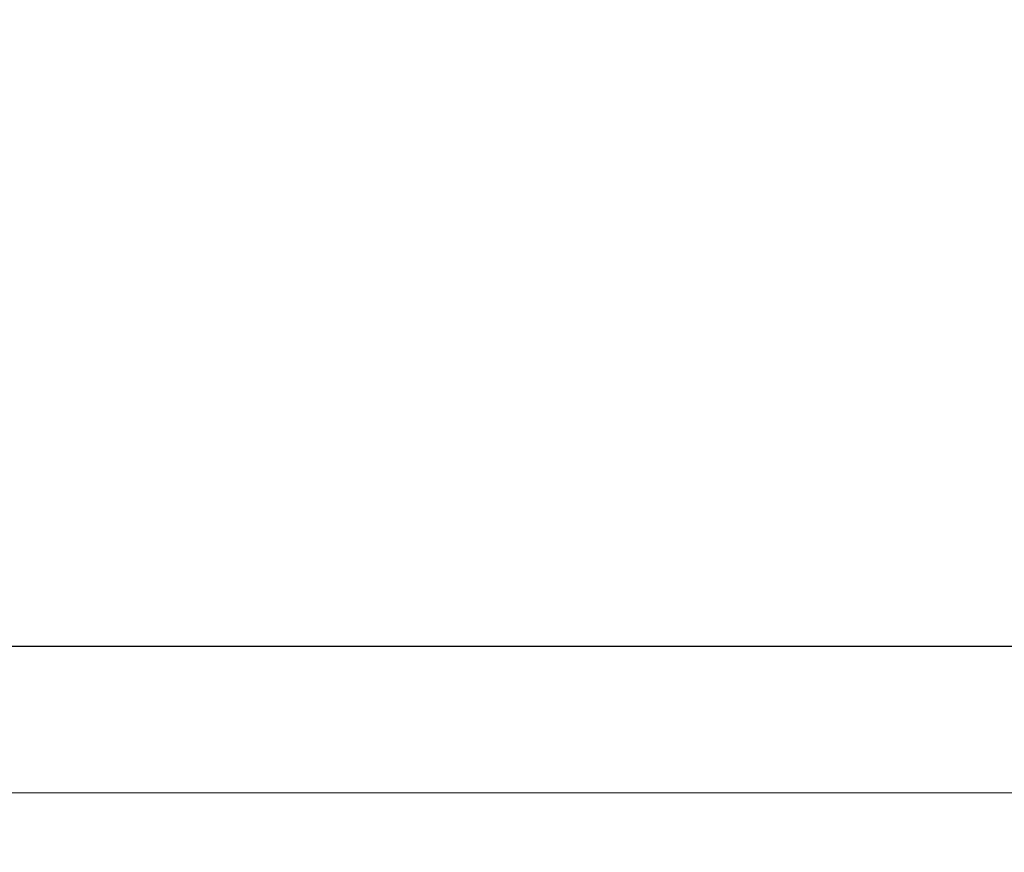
# Model space of a CAD drawing. Header units: inches. Extents: x 246 to 500, y -220 to -17.
# Tile 106 of 118: x 459.47 to 465.96, y -89.25 to -83.75. Entities that reach past the tile are written whole.
import ezdxf

# ---------------------------------------------------------------- set-up
doc = ezdxf.new("R2010")
doc.units = ezdxf.units.IN
doc.header["$LTSCALE"] = 1.21
doc.header["$MEASUREMENT"] = 0
doc.header["$PDMODE"] = 3
doc.header["$PDSIZE"] = 0.3125
doc.layers.get('0').update_dxf_attribs({"linetype": 'CONTINUOUS'})
doc.layers.get('Defpoints').update_dxf_attribs({"linetype": 'CONTINUOUS'})
doc.layers.add('DIM', color=3, linetype='CONTINUOUS')
doc.styles.get("Standard").update_dxf_attribs({"font": 'txt', "width": 0.8})
doc.dimstyles.get("Standard").update_dxf_attribs({"dimtxt": 0.15625, "dimasz": 0.1875, "dimexe": 0.125, "dimexo": 0.0625, "dimgap": 0.09, "dimtad": 0, "dimtih": 1, "dimtoh": 1, "dimzin": 4, "dimdsep": 46, "dimtxsty": 'Standard', "dimblk": '_FILLED', "dimblk1": '_FILLED', "dimblk2": '_FILLED', "dimcen": 0.09, "dimazin": 1, "dimtp": 0.01, "dimtm": 0.01, "dimtfac": 1, "dimtofl": 0, "dimtmove": 0, "dimatfit": 3, "dimldrblk": '_FILLED', "dimfxl": 1, "dimtolj": 1, "dimtzin": 4, "dimarcsym": 0})

# ---------------------------------------------------------------- blocks, each defined once
blk = doc.blocks.new('_FILLED')
at = {"color": 0, "linetype": 'ByBlock'}
blk.add_solid([(0, 0), (-1, 0.1667), (-1, -0.1667)], dxfattribs=at)
blk = doc.blocks.new('*D53')
at = {"layer": 'Defpoints', "color": 0}
for p in [(481.9396, -73.7943), (433.4396, -91.8562), (481.9396, -91.8562)]:
    blk.add_point(p, dxfattribs=at)
at = {"layer": 'DIM', "color": 0, "lineweight": -2}
for p, q in [((433.4396, -91.7937), (433.4396, -73.6693)), ((481.9396, -91.7937), (481.9396, -73.6693)), ((435.4396, -73.7943), (454.5329, -73.7943)), ((479.9396, -73.7943), (460.8462, -73.7943))]:
    blk.add_line(p, q, dxfattribs=at)
at = {"layer": 'DIM', "color": 0, "lineweight": -2, "xscale": 2, "yscale": 2, "zscale": 2, "rotation": 180}
blk.add_blockref('_FILLED', (433.4396, -73.7943), dxfattribs=at)
at = {"layer": 'DIM', "color": 0, "lineweight": -2, "xscale": 2, "yscale": 2, "zscale": 2}
blk.add_blockref('_FILLED', (481.9396, -73.7943), dxfattribs=at)
at = {"layer": 'DIM', "color": 0, "insert": (457.6896, -73.7943), "char_height": 2, "attachment_point": 5}
blk.add_mtext('\\A1;48.50', dxfattribs=at)

msp = doc.modelspace()

# ---------------------------------------------------------------- linework, layer by layer
at = {"color": 7, "linetype": 'Continuous'}
for p, q in [((484.3702, -87.8886), (431.0102, -87.8886)), ((483.9402, -88.8587), (431.4402, -88.8499))]:
    msp.add_line(p, q, dxfattribs=at)

# ---------------------------------------------------------------- dimensions: what is measured, and where the dimension line sits
at = {"layer": 'DIM'}
dim = msp.add_linear_dim(base=(481.9396, -73.7943), p1=(433.4396, -91.8562), p2=(481.9396, -91.8562), dimstyle='Standard', override={"dimtxt": 2, "dimasz": 2, "dimtih": 0, "dimtoh": 0, "dimzin": 0, "dimcen": 0.198, "dimadec": 0, "dimazin": 0, "dimtp": 0, "dimtm": 0, "dimtdec": 4, "dimtzin": 0}, dxfattribs=at)
dim.commit()
dim.dimension.update_dxf_attribs({"geometry": '*D53', "text_midpoint": (457.6896, -73.7943)})

doc.saveas('drawing.dxf')
